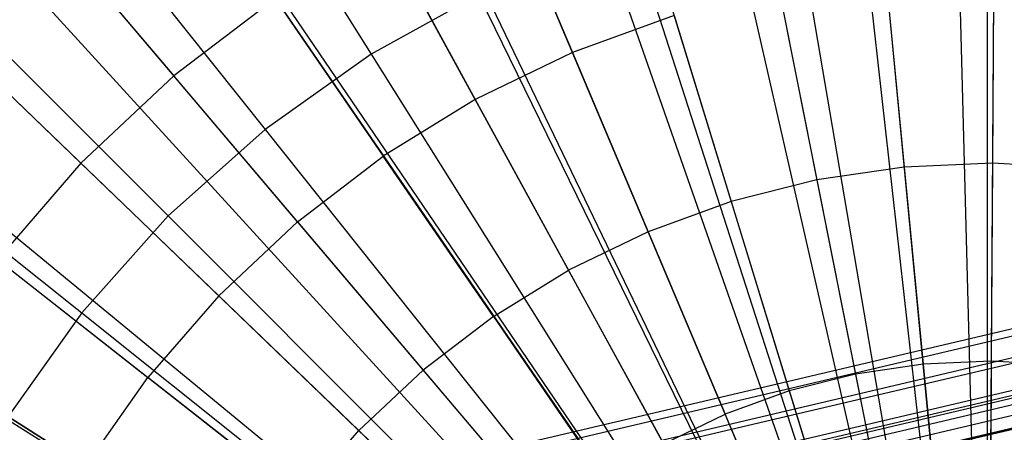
# Model space of a CAD drawing. Extents: x 0.2 to 44.2, y -21.9 to 24.
# Tile 173 of 239: x 16.9 to 18.5, y 16.9 to 17.5. Entities that reach past the tile are written whole.
import ezdxf

# ---------------------------------------------------------------- set-up
doc = ezdxf.new("R2010")
doc.units = 0
doc.header["$LTSCALE"] = 2.54
doc.layers.get('0').update_dxf_attribs({"color": 13, "linetype": 'CONTINUOUS'})

# ---------------------------------------------------------------- blocks, each defined once
blk = doc.blocks.new('GRUPUJ_2')
at = {"color": 0}
for p, q in [((14.4063, 36.4289, 48.5), (14.4547, 34.5895, 49.05)), ((14.4063, 36.4289, 48.5), (14.4547, 34.5895, 49.05)), ((14.4788, 36.4296, 48.5), (14.4679, 34.5897, 49.05)), ((14.4788, 36.4296, 48.5), (14.4679, 34.5897, 49.05)), ((14.2511, 36.4194, 48.5), (14.4264, 34.5878, 49.05)), ((14.2511, 36.4194, 48.5), (14.4264, 34.5878, 49.05)), ((14.0868, 36.3976, 48.5), (14.3965, 34.5838, 49.05)), ((14.0868, 36.3976, 48.5), (14.3965, 34.5838, 49.05)), ((14.0256, 36.3863, 48.5), (14.3853, 34.5818, 49.05)), ((14.0256, 36.3863, 48.5), (14.3853, 34.5818, 49.05)), ((13.775, 36.3211, 48.5), (14.3397, 34.5699, 49.05)), ((13.775, 36.3211, 48.5), (14.3397, 34.5699, 49.05)), ((13.8047, 36.3304, 48.5), (14.3451, 34.5716, 49.05)), ((13.8047, 36.3304, 48.5), (14.3451, 34.5716, 49.05)), ((13.5905, 36.2526, 48.5), (14.3061, 34.5574, 49.05)), ((13.5905, 36.2526, 48.5), (14.3061, 34.5574, 49.05)), ((13.4773, 36.201, 48.5), (14.2854, 34.548, 49.05)), ((13.4773, 36.201, 48.5), (14.2854, 34.548, 49.05)), ((13.3852, 36.1534, 48.5), (14.2687, 34.5393, 49.05)), ((13.3852, 36.1534, 48.5), (14.2687, 34.5393, 49.05)), ((13.1911, 36.034, 48.5), (14.2348, 34.5186, 49.05)), ((13.1911, 36.034, 48.5), (14.2348, 34.5186, 49.05)), ((13.1997, 36.0398, 48.5), (14.2348, 34.5186, 49.05)), ((13.1997, 36.0398, 48.5), (14.2348, 34.5186, 49.05)), ((13.7139, 35.9602, 48.6401), (13.8281, 35.6895, 48.7518)), ((13.7139, 35.9602, 48.6401), (13.8281, 35.6895, 48.7518)), ((13.0101, 35.8955, 48.5), (14.2003, 34.4923, 49.05)), ((13.0101, 35.8955, 48.5), (14.2003, 34.4923, 49.05)), ((13.5376, 35.875, 48.6401), (13.6787, 35.6173, 48.7518)), ((13.5376, 35.875, 48.6401), (13.6787, 35.6173, 48.7518)), ((13.0378, 35.8628, 48.5202), (13.2154, 35.6535, 48.6401)), ((13.0378, 35.8628, 48.5202), (13.2154, 35.6535, 48.6401)), ((12.9478, 35.8408, 48.5), (14.189, 34.4824, 49.05)), ((12.9478, 35.8408, 48.5), (14.189, 34.4824, 49.05)), ((14.4752, 35.8185, 48.7518), (14.4734, 35.5197, 48.8487)), ((14.4752, 35.8185, 48.7518), (14.4734, 35.5197, 48.8487)), ((14.3094, 35.8111, 48.7518), (14.3378, 35.5136, 48.8487)), ((14.3094, 35.8111, 48.7518), (14.3378, 35.5136, 48.8487)), ((13.3709, 35.7724, 48.6401), (13.2154, 35.6535, 48.6401)), ((13.3709, 35.7724, 48.6401), (13.2154, 35.6535, 48.6401)), ((13.3709, 35.7724, 48.6401), (13.5373, 35.5303, 48.7518)), ((13.3709, 35.7724, 48.6401), (13.5373, 35.5303, 48.7518)), ((14.1451, 35.7869, 48.7518), (14.2035, 35.4939, 48.8487)), ((14.1451, 35.7869, 48.7518), (14.2035, 35.4939, 48.8487)), ((13.9842, 35.7463, 48.7518), (13.8281, 35.6895, 48.7518)), ((13.9842, 35.7463, 48.7518), (13.8281, 35.6895, 48.7518)), ((13.9842, 35.7463, 48.7518), (14.0719, 35.4606, 48.8487)), ((13.9842, 35.7463, 48.7518), (14.0719, 35.4606, 48.8487)), ((12.8439, 35.7395, 48.5), (14.17, 34.4639, 49.05)), ((12.8439, 35.7395, 48.5), (14.17, 34.4639, 49.05)), ((13.0727, 35.5195, 48.6401), (12.8749, 35.7097, 48.5202)), ((13.0727, 35.5195, 48.6401), (12.8749, 35.7097, 48.5202)), ((13.8281, 35.6895, 48.7518), (13.6787, 35.6173, 48.7518)), ((13.8281, 35.6895, 48.7518), (13.6787, 35.6173, 48.7518)), ((13.8281, 35.6895, 48.7518), (13.9444, 35.4142, 48.8487)), ((13.8281, 35.6895, 48.7518), (13.9444, 35.4142, 48.8487)), ((13.0727, 35.5195, 48.6401), (13.2154, 35.6535, 48.6401)), ((13.0727, 35.5195, 48.6401), (13.2154, 35.6535, 48.6401)), ((13.4054, 35.4295, 48.7518), (13.2154, 35.6535, 48.6401)), ((13.4054, 35.4295, 48.7518), (13.2154, 35.6535, 48.6401)), ((12.7269, 35.6079, 48.5), (14.1487, 34.4399, 49.05)), ((12.7269, 35.6079, 48.5), (14.1487, 34.4399, 49.05)), ((13.6787, 35.6173, 48.7518), (13.5373, 35.5303, 48.7518)), ((13.6787, 35.6173, 48.7518), (13.5373, 35.5303, 48.7518)), ((13.6787, 35.6173, 48.7518), (13.8221, 35.3552, 48.8487)), ((13.6787, 35.6173, 48.7518), (13.8221, 35.3552, 48.8487)), ((12.6944, 35.5674, 48.5), (14.1428, 34.4326, 49.05)), ((12.6944, 35.5674, 48.5), (14.1428, 34.4326, 49.05)), ((13.4054, 35.4295, 48.7518), (13.5373, 35.5303, 48.7518)), ((13.4054, 35.4295, 48.7518), (13.5373, 35.5303, 48.7518)), ((13.7065, 35.284, 48.8487), (13.5373, 35.5303, 48.7518)), ((13.7065, 35.284, 48.8487), (13.5373, 35.5303, 48.7518)), ((13.0727, 35.5195, 48.6401), (12.9443, 35.3717, 48.6401)), ((13.0727, 35.5195, 48.6401), (12.9443, 35.3717, 48.6401)), ((13.0727, 35.5195, 48.6401), (13.2844, 35.3158, 48.7518)), ((13.0727, 35.5195, 48.6401), (13.2844, 35.3158, 48.7518)), ((14.4734, 35.5197, 48.8487), (14.3378, 35.5136, 48.8487)), ((14.4734, 35.5197, 48.8487), (14.3378, 35.5136, 48.8487)), ((14.4734, 35.5197, 48.8487), (14.4716, 35.2154, 48.9307)), ((14.4734, 35.5197, 48.8487), (14.4716, 35.2154, 48.9307)), ((14.609, 35.512, 48.8487), (14.4734, 35.5197, 48.8487)), ((14.609, 35.512, 48.8487), (14.4734, 35.5197, 48.8487)), ((14.3378, 35.5136, 48.8487), (14.2035, 35.4939, 48.8487)), ((14.3378, 35.5136, 48.8487), (14.2035, 35.4939, 48.8487)), ((14.3378, 35.5136, 48.8487), (14.3668, 35.2107, 48.9307)), ((14.3378, 35.5136, 48.8487), (14.3668, 35.2107, 48.9307)), ((14.2035, 35.4939, 48.8487), (14.0719, 35.4606, 48.8487)), ((14.2035, 35.4939, 48.8487), (14.0719, 35.4606, 48.8487)), ((14.2035, 35.4939, 48.8487), (14.263, 35.1954, 48.9307)), ((14.2035, 35.4939, 48.8487), (14.263, 35.1954, 48.9307)), ((14.0719, 35.4606, 48.8487), (13.9444, 35.4142, 48.8487)), ((14.0719, 35.4606, 48.8487), (13.9444, 35.4142, 48.8487)), ((14.0719, 35.4606, 48.8487), (14.1613, 35.1697, 48.9307)), ((14.0719, 35.4606, 48.8487), (14.1613, 35.1697, 48.9307)), ((13.4054, 35.4295, 48.7518), (13.2844, 35.3158, 48.7518)), ((13.4054, 35.4295, 48.7518), (13.2844, 35.3158, 48.7518)), ((13.4054, 35.4295, 48.7518), (13.5987, 35.2016, 48.8487)), ((13.4054, 35.4295, 48.7518), (13.5987, 35.2016, 48.8487)), ((13.9444, 35.4142, 48.8487), (13.8221, 35.3552, 48.8487)), ((13.9444, 35.4142, 48.8487), (13.8221, 35.3552, 48.8487)), ((13.9444, 35.4142, 48.8487), (14.0627, 35.1338, 48.9307)), ((13.9444, 35.4142, 48.8487), (14.0627, 35.1338, 48.9307)), ((12.5631, 35.3811, 48.5), (14.1189, 34.3986, 49.05)), ((12.5631, 35.3811, 48.5), (14.1189, 34.3986, 49.05)), ((12.9443, 35.3717, 48.6401), (13.1755, 35.1905, 48.7518)), ((12.9443, 35.3717, 48.6401), (13.1755, 35.1905, 48.7518)), ((13.7065, 35.284, 48.8487), (13.8221, 35.3552, 48.8487)), ((13.7065, 35.284, 48.8487), (13.8221, 35.3552, 48.8487)), ((13.9683, 35.0882, 48.9307), (13.8221, 35.3552, 48.8487)), ((13.9683, 35.0882, 48.9307), (13.8221, 35.3552, 48.8487)), ((13.2844, 35.3158, 48.7518), (13.1755, 35.1905, 48.7518)), ((13.2844, 35.3158, 48.7518), (13.1755, 35.1905, 48.7518)), ((13.2844, 35.3158, 48.7518), (13.4997, 35.1087, 48.8487)), ((13.2844, 35.3158, 48.7518), (13.4997, 35.1087, 48.8487)), ((13.7065, 35.284, 48.8487), (13.5987, 35.2016, 48.8487)), ((13.7065, 35.284, 48.8487), (13.5987, 35.2016, 48.8487)), ((13.7065, 35.284, 48.8487), (13.8789, 35.0332, 48.9307)), ((13.7065, 35.284, 48.8487), (13.8789, 35.0332, 48.9307)), ((14.4716, 35.2154, 48.9307), (14.3668, 35.2107, 48.9307)), ((14.4716, 35.2154, 48.9307), (14.3668, 35.2107, 48.9307)), ((14.4716, 35.2154, 48.9307), (14.4698, 34.9051, 48.9979)), ((14.4716, 35.2154, 48.9307), (14.4698, 34.9051, 48.9979)), ((14.5764, 35.2094, 48.9307), (14.4716, 35.2154, 48.9307)), ((14.5764, 35.2094, 48.9307), (14.4716, 35.2154, 48.9307)), ((13.0798, 35.0548, 48.7518), (12.8315, 35.2117, 48.6401)), ((13.0798, 35.0548, 48.7518), (12.8315, 35.2117, 48.6401)), ((13.5987, 35.2016, 48.8487), (13.4997, 35.1087, 48.8487)), ((13.5987, 35.2016, 48.8487), (13.4997, 35.1087, 48.8487)), ((13.5987, 35.2016, 48.8487), (13.7955, 34.9695, 48.9307)), ((13.5987, 35.2016, 48.8487), (13.7955, 34.9695, 48.9307)), ((14.3668, 35.2107, 48.9307), (14.263, 35.1954, 48.9307)), ((14.3668, 35.2107, 48.9307), (14.263, 35.1954, 48.9307)), ((14.3668, 35.2107, 48.9307), (14.3964, 34.9018, 48.9979)), ((14.3668, 35.2107, 48.9307), (14.3964, 34.9018, 48.9979)), ((13.0798, 35.0548, 48.7518), (13.1755, 35.1905, 48.7518)), ((13.0798, 35.0548, 48.7518), (13.1755, 35.1905, 48.7518)), ((13.4107, 35.0062, 48.8487), (13.1755, 35.1905, 48.7518)), ((13.4107, 35.0062, 48.8487), (13.1755, 35.1905, 48.7518)), ((14.263, 35.1954, 48.9307), (14.1613, 35.1697, 48.9307)), ((14.263, 35.1954, 48.9307), (14.1613, 35.1697, 48.9307)), ((14.263, 35.1954, 48.9307), (14.3237, 34.8911, 48.9979)), ((14.263, 35.1954, 48.9307), (14.3237, 34.8911, 48.9979)), ((14.1613, 35.1697, 48.9307), (14.0627, 35.1338, 48.9307)), ((14.1613, 35.1697, 48.9307), (14.0627, 35.1338, 48.9307)), ((14.1613, 35.1697, 48.9307), (14.2524, 34.8731, 48.9979)), ((14.1613, 35.1697, 48.9307), (14.2524, 34.8731, 48.9979)), ((13.9683, 35.0882, 48.9307), (14.0627, 35.1338, 48.9307)), ((13.9683, 35.0882, 48.9307), (14.0627, 35.1338, 48.9307)), ((14.1834, 34.848, 48.9979), (14.0627, 35.1338, 48.9307)), ((14.1834, 34.848, 48.9979), (14.0627, 35.1338, 48.9307)), ((13.4107, 35.0062, 48.8487), (13.4997, 35.1087, 48.8487)), ((13.4107, 35.0062, 48.8487), (13.4997, 35.1087, 48.8487)), ((13.7191, 34.8977, 48.9307), (13.4997, 35.1087, 48.8487)), ((13.7191, 34.8977, 48.9307), (13.4997, 35.1087, 48.8487))]:
    blk.add_line(p, q, dxfattribs=at)
blk = doc.blocks.new('KARO-10934_STL')
at = {"color": 0}
for p, q in [((16.3672, 16.5037, 124.285), (20.051, 17.3686, 124.285)), ((16.3672, 16.5037, 124.285), (20.051, 17.3686, 124.285)), ((19.5015, 17.2922, 126.1525), (16.8933, 16.6799, 126.1525)), ((19.5015, 17.2922, 126.1525), (16.8933, 16.6799, 126.1525)), ((19.5032, 17.281, 126.2098), (16.8967, 16.669, 126.2098)), ((19.5032, 17.281, 126.2098), (16.8967, 16.669, 126.2098)), ((20.0632, 17.2694, 124.285), (16.4004, 16.4094, 124.285)), ((20.0632, 17.2694, 124.285), (16.4004, 16.4094, 124.285)), ((19.5082, 17.2489, 126.2584), (16.9066, 16.6381, 126.2584)), ((19.5082, 17.2489, 126.2584), (16.9066, 16.6381, 126.2584)), ((19.5157, 17.2009, 126.291), (16.9213, 16.5918, 126.291)), ((19.5157, 17.2009, 126.291), (16.9213, 16.5918, 126.291)), ((19.5168, 17.1934, 126.1525), (16.9235, 16.5845, 126.1525)), ((19.5168, 17.1934, 126.1525), (16.9235, 16.5845, 126.1525)), ((16.9247, 16.581, 126.1714), (19.5174, 17.1897, 126.1714)), ((16.9247, 16.581, 126.1714), (19.5174, 17.1897, 126.1714)), ((19.519, 17.1793, 126.1875), (16.9279, 16.5709, 126.1875)), ((19.519, 17.1793, 126.1875), (16.9279, 16.5709, 126.1875)), ((19.5215, 17.1636, 126.1984), (16.9327, 16.5558, 126.1984)), ((19.5215, 17.1636, 126.1984), (16.9327, 16.5558, 126.1984)), ((19.5243, 17.145, 126.2025), (16.9384, 16.5378, 126.2025)), ((19.5243, 17.145, 126.2025), (16.9384, 16.5378, 126.2025)), ((19.5245, 17.1443, 126.3025), (16.9386, 16.5371, 126.3025)), ((19.5245, 17.1443, 126.3025), (16.9386, 16.5371, 126.3025))]:
    blk.add_line(p, q, dxfattribs=at)
blk.add_blockref('GRUPUJ_2', (3.9714, -18.2138, 12.8689), dxfattribs=at)
blk = doc.blocks.new('GRUPUJ_1')
at = {"color": 0}
for p, q in [((16.809, 40.1433, 44.8902), (17.2677, 39.4134, 44.6418)), ((16.809, 40.1433, 44.8902), (17.2677, 39.4134, 44.6418)), ((16.809, 40.1433, 59.9923), (17.2677, 39.4134, 60.2407)), ((16.809, 40.1433, 59.9923), (17.2677, 39.4134, 60.2407)), ((16.5674, 39.9718, 44.8902), (17.1049, 39.2978, 44.6418)), ((16.5674, 39.9718, 44.8902), (17.1049, 39.2978, 44.6418)), ((16.5674, 39.9718, 59.9923), (17.1049, 39.2978, 60.2407)), ((16.5674, 39.9718, 59.9923), (17.1049, 39.2978, 60.2407)), ((16.3464, 39.7744, 44.8902), (16.956, 39.1648, 44.6418)), ((16.3464, 39.7744, 44.8902), (16.956, 39.1648, 44.6418)), ((16.3464, 39.7744, 59.9923), (16.956, 39.1648, 60.2407)), ((16.3464, 39.7744, 59.9923), (16.956, 39.1648, 60.2407)), ((18.2148, 39.6862, 60.2407), (18.2148, 38.8018, 60.391)), ((18.2148, 39.6862, 44.6418), (18.2148, 38.8018, 44.4916)), ((18.2148, 39.6862, 44.6418), (18.2148, 38.8018, 44.4916)), ((18.2148, 39.6862, 60.2407), (18.2148, 38.8018, 60.391)), ((18.0155, 39.675, 60.2407), (18.1145, 38.7961, 60.391)), ((18.0155, 39.675, 44.6418), (18.1145, 38.7961, 44.4916)), ((18.0155, 39.675, 44.6418), (18.1145, 38.7961, 44.4916)), ((18.0155, 39.675, 60.2407), (18.1145, 38.7961, 60.391)), ((17.8186, 39.6416, 60.2407), (18.0155, 38.7793, 60.391)), ((17.8186, 39.6416, 44.6418), (18.0155, 38.7793, 44.4916)), ((17.8186, 39.6416, 44.6418), (18.0155, 38.7793, 44.4916)), ((17.8186, 39.6416, 60.2407), (18.0155, 38.7793, 60.391)), ((17.6268, 39.5863, 44.6418), (17.9189, 38.7515, 44.4916)), ((17.6268, 39.5863, 44.6418), (17.9189, 38.7515, 44.4916)), ((17.6268, 39.5863, 60.2407), (17.9189, 38.7515, 60.391)), ((17.6268, 39.5863, 60.2407), (17.9189, 38.7515, 60.391)), ((16.149, 39.5534, 44.8902), (16.823, 39.016, 44.6418)), ((16.149, 39.5534, 44.8902), (16.823, 39.016, 44.6418)), ((16.149, 39.5534, 59.9923), (16.823, 39.016, 60.2407)), ((16.149, 39.5534, 59.9923), (16.823, 39.016, 60.2407)), ((17.4424, 39.5099, 44.6418), (17.2677, 39.4134, 44.6418)), ((17.4424, 39.5099, 44.6418), (17.2677, 39.4134, 44.6418)), ((17.4424, 39.5099, 60.2407), (17.2677, 39.4134, 60.2407)), ((17.4424, 39.5099, 60.2407), (17.2677, 39.4134, 60.2407)), ((17.4424, 39.5099, 44.6418), (17.8261, 38.7131, 44.4916)), ((17.4424, 39.5099, 44.6418), (17.8261, 38.7131, 44.4916)), ((17.4424, 39.5099, 60.2407), (17.8261, 38.7131, 60.391)), ((17.4424, 39.5099, 60.2407), (17.8261, 38.7131, 60.391)), ((17.2677, 39.4134, 44.6418), (17.1049, 39.2978, 44.6418)), ((17.2677, 39.4134, 44.6418), (17.1049, 39.2978, 44.6418)), ((17.2677, 39.4134, 60.2407), (17.1049, 39.2978, 60.2407)), ((17.2677, 39.4134, 60.2407), (17.1049, 39.2978, 60.2407)), ((17.2677, 39.4134, 44.6418), (17.7382, 38.6645, 44.4916)), ((17.2677, 39.4134, 44.6418), (17.7382, 38.6645, 44.4916)), ((17.2677, 39.4134, 60.2407), (17.7382, 38.6645, 60.391)), ((17.2677, 39.4134, 60.2407), (17.7382, 38.6645, 60.391)), ((17.1049, 39.2978, 44.6418), (16.956, 39.1648, 44.6418)), ((17.1049, 39.2978, 44.6418), (16.956, 39.1648, 44.6418)), ((17.1049, 39.2978, 60.2407), (16.956, 39.1648, 60.2407)), ((17.1049, 39.2978, 60.2407), (16.956, 39.1648, 60.2407)), ((17.1049, 39.2978, 44.6418), (17.6563, 38.6063, 44.4916)), ((17.1049, 39.2978, 44.6418), (17.6563, 38.6063, 44.4916)), ((17.1049, 39.2978, 60.2407), (17.6563, 38.6063, 60.391)), ((17.1049, 39.2978, 60.2407), (17.6563, 38.6063, 60.391)), ((16.956, 39.1648, 44.6418), (16.823, 39.016, 44.6418)), ((16.956, 39.1648, 44.6418), (16.823, 39.016, 44.6418)), ((16.956, 39.1648, 60.2407), (16.823, 39.016, 60.2407)), ((16.956, 39.1648, 60.2407), (16.823, 39.016, 60.2407)), ((16.956, 39.1648, 44.6418), (17.5814, 38.5394, 44.4916)), ((16.956, 39.1648, 44.6418), (17.5814, 38.5394, 44.4916)), ((16.956, 39.1648, 60.2407), (17.5814, 38.5394, 60.391)), ((16.956, 39.1648, 60.2407), (17.5814, 38.5394, 60.391)), ((16.823, 39.016, 44.6418), (16.7075, 38.8531, 44.6418)), ((16.823, 39.016, 44.6418), (16.7075, 38.8531, 44.6418)), ((16.823, 39.016, 60.2407), (16.7075, 38.8531, 60.2407)), ((16.823, 39.016, 60.2407), (16.7075, 38.8531, 60.2407)), ((16.823, 39.016, 44.6418), (17.5145, 38.4645, 44.4916)), ((16.823, 39.016, 44.6418), (17.5145, 38.4645, 44.4916)), ((16.823, 39.016, 60.2407), (17.5145, 38.4645, 60.391)), ((16.823, 39.016, 60.2407), (17.5145, 38.4645, 60.391)), ((16.7075, 38.8531, 44.6418), (17.4563, 38.3826, 44.4916)), ((16.7075, 38.8531, 44.6418), (17.4563, 38.3826, 44.4916)), ((16.7075, 38.8531, 60.2407), (17.4563, 38.3826, 60.391)), ((16.7075, 38.8531, 60.2407), (17.4563, 38.3826, 60.391))]:
    blk.add_line(p, q, dxfattribs=at)
blk = doc.blocks.new('GRUPUJ_3')
at = {"color": 0}
for name, p in [('GRUPUJ_1', (0, 0)), ('KARO-10934_STL', (-0.2222, 21.9402, -1.2505))]:
    blk.add_blockref(name, p, dxfattribs=at)

msp = doc.modelspace()

# ---------------------------------------------------------------- block references
at = {"color": 0}
msp.add_blockref('GRUPUJ_3', (0.2222, -21.9402, 1.2505), dxfattribs=at)

doc.saveas('drawing.dxf')
